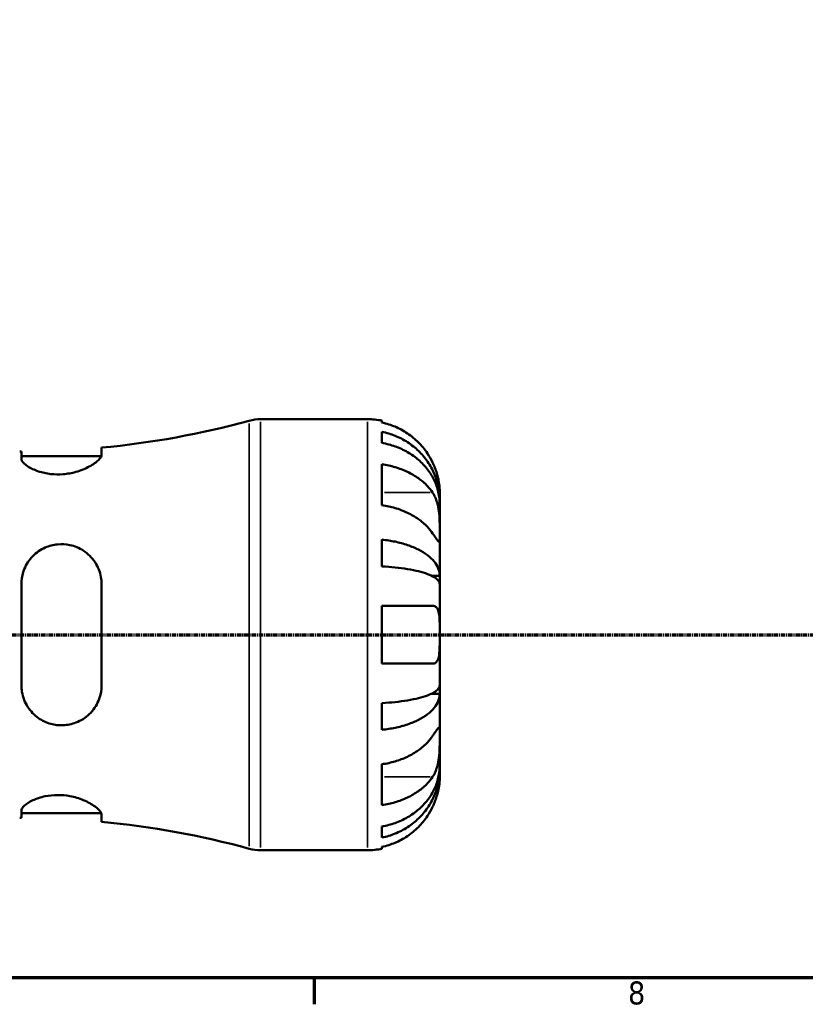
# Model space of a CAD drawing. Header units: millimetres. Extents: x 0 to 902, y 0 to 824.
# Tile 4 of 11: x 458 to 544, y 17 to 124. Entities that reach past the tile are written whole.
import ezdxf

# ---------------------------------------------------------------- set-up
doc = ezdxf.new("R2010")
doc.units = ezdxf.units.MM
doc.linetypes.add('CHAIN', pattern=[0.7087, 0.4724, -0.0591, 0.1181, -0.0591])
for name, color, linetype, lineweight in [('Border (ISO)', 7, 'Continuous', 70), ('Section Line (ISO)', 7, 'CHAIN', 70), ('Visible (ISO)', 7, 'Continuous', 50), ('Visible Narrow (ISO)', 7, 'Continuous', 35)]:
    doc.layers.add(name, color=color, linetype=linetype, lineweight=lineweight)
doc.styles.add('Note Text (ISO)', font='tahoma.ttf')

# ---------------------------------------------------------------- blocks, each defined once
blk = doc.blocks.new('Borders Default Border')
at = {"layer": 'Border (ISO)'}
blk.add_line((490.58, 20), (490.58, 17.1), dxfattribs=at)
at = {"layer": 'Border (ISO)', "flags": 128}
blk.add_lwpolyline([(20, 20), (20, 574), (821, 574), (821, 20), (20, 20)], dxfattribs=at)
at = {"layer": 'Border (ISO)', "color": 232, "true_color": 0xca0064, "insert": (524.81, 17.04), "char_height": 2.5, "attachment_point": 7, "style": 'Note Text (ISO)'}
blk.add_mtext('8', dxfattribs=at)
blk = doc.blocks.new('2dTransSection0')
at = {"layer": 'Section Line (ISO)', "linetype": 'CHAIN'}
blk.add_line((197.6, 57.4), (711.2, 57.4), dxfattribs=at)

msp = doc.modelspace()

# ---------------------------------------------------------------- linework, layer by layer
at = {"layer": 'Visible (ISO)'}
for p, q in [((484.757, 80.901), (496.404, 80.901)), ((497.979, 80.742), (497.979, 80.528)), ((497.979, 79.52), (497.979, 78.312)), ((458.671, 77.376), (458.671, 76.604)), ((467.421, 77.042), (467.421, 77.797)), ((458.671, 76.876), (467.387, 76.876)), ((497.979, 75.982), (497.979, 71.527)), ((504.279, 72.021), (504.279, 73.026)), ((504.279, 72.021), (504.267, 72.021)), ((504.279, 71.638), (504.279, 72.021)), ((504.279, 68.45), (504.279, 71.638)), ((497.979, 67.771), (497.979, 64.855)), ((504.279, 63.839), (504.279, 68.45)), ((504.279, 63.839), (503.37, 63.839)), ((504.279, 62.915), (504.279, 63.839)), ((458.671, 62.901), (458.671, 51.901)), ((467.421, 51.901), (467.421, 62.901)), ((504.279, 57.401), (504.279, 62.915)), ((497.979, 60.551), (497.979, 54.251)), ((504.279, 51.887), (504.279, 57.401)), ((504.279, 50.963), (504.279, 51.887)), ((504.279, 50.963), (503.37, 50.963)), ((504.279, 46.352), (504.279, 50.963)), ((497.979, 49.947), (497.979, 47.031)), ((504.279, 43.164), (504.279, 46.352)), ((497.979, 43.275), (497.979, 38.82)), ((504.279, 42.781), (504.279, 43.164)), ((504.279, 42.781), (504.267, 42.781)), ((504.279, 41.776), (504.279, 42.781)), ((458.671, 38.198), (458.671, 37.426)), ((458.671, 37.926), (467.387, 37.926)), ((467.421, 37.005), (467.421, 37.76)), ((497.979, 36.49), (497.979, 35.282)), ((484.757, 33.901), (496.404, 33.901)), ((497.979, 34.274), (497.979, 34.06))]:
    msp.add_line(p, q, dxfattribs=at)
for centre, radius, start, end in [((458.489, 172.315), 94.939, 275.39874, 285.28588), ((484.757, 76.201), 4.7, 90, 105.28588), ((496.404, 73.026), 7.875, 78.46304, 90), ((458.489, 172.315), 94.939, 270, 270.11014), ((458.489, -57.513), 94.939, 89.88986, 90), ((458.489, -57.513), 94.939, 74.71412, 84.60126), ((484.757, 38.601), 4.7, 254.71412, 270), ((496.404, 41.776), 7.875, 270, 281.53696)]:
    msp.add_arc(centre, radius, start, end, dxfattribs=at)
for points, knots in [([(503.501, 76.176), (503.343, 76.509), (503.154, 76.846), (502.646, 77.612), (502.303, 78.026), (501.615, 78.719), (501.206, 79.062), (500.326, 79.653), (499.854, 79.902), (498.971, 80.27), (498.481, 80.425), (497.979, 80.528)], [3.89239507, 3.89239507, 3.89239507, 3.89239507, 3.99831093, 3.99831093, 4.14541915, 4.14541915, 4.2913159, 4.2913159, 4.43721264, 4.43721264, 4.57824766, 4.57824766, 4.57824766, 4.57824766]), ([(497.979, 79.52), (498.484, 79.42), (498.977, 79.269), (499.863, 78.913), (500.335, 78.673), (501.216, 78.103), (501.625, 77.772), (502.312, 77.105), (502.654, 76.708), (503.244, 75.852), (503.491, 75.393), (503.864, 74.52), (504.024, 74.024), (504.231, 73.011), (504.279, 72.494), (504.279, 72.021)], [0.1494024, 0.1494024, 0.1494024, 0.1494024, 0.2912498, 0.2912498, 0.4370651, 0.4370651, 0.5828803, 0.5828803, 0.7290354, 0.7290354, 0.8751905, 0.8751905, 1.0219149, 1.0219149, 1.1686392, 1.1686392, 1.1686392, 1.1686392]), ([(504.279, 71.638), (504.279, 72.059), (504.231, 72.52), (504.024, 73.421), (503.864, 73.862), (503.491, 74.64), (503.244, 75.048), (502.654, 75.809), (502.312, 76.163), (501.625, 76.756), (501.216, 77.051), (500.335, 77.559), (499.863, 77.772), (498.977, 78.089), (498.484, 78.223), (497.979, 78.312)], [3.5133937, 3.5133937, 3.5133937, 3.5133937, 3.6601181, 3.6601181, 3.8068425, 3.8068425, 3.9529976, 3.9529976, 4.0991526, 4.0991526, 4.2449679, 4.2449679, 4.3907831, 4.3907831, 4.5326305, 4.5326305, 4.5326305, 4.5326305]), ([(467.421, 77.042), (467.421, 77.003), (467.415, 76.962), (467.36, 76.78), (467.249, 76.621), (466.847, 76.22), (466.504, 75.971), (465.659, 75.514), (465.164, 75.305), (464.17, 75.027), (463.701, 74.94), (462.768, 74.866), (462.321, 74.874), (461.401, 74.976), (460.949, 75.08), (460.079, 75.368), (459.685, 75.56), (459.058, 75.967), (458.837, 76.181), (458.693, 76.456), (458.671, 76.532), (458.671, 76.604)], [-1.5361641, -1.5361641, -1.5361641, -1.5361641, -1.4931546, -1.4931546, -1.3519348, -1.3519348, -1.159433, -1.159433, -0.9747621, -0.9747621, -0.8286698, -0.8286698, -0.6930532, -0.6930532, -0.5401654, -0.5401654, -0.362729, -0.362729, -0.1743542, -0.1743542, -0.0958072, -0.0958072, -0.0958072, -0.0958072]), ([(497.979, 75.982), (498.481, 75.909), (498.971, 75.799), (499.854, 75.539), (500.326, 75.363), (501.206, 74.945), (501.615, 74.703), (502.303, 74.213), (502.646, 73.92), (503.154, 73.378), (503.343, 73.14), (503.501, 72.904)], [0.14941001, 0.14941001, 0.14941001, 0.14941001, 0.29044502, 0.29044502, 0.43634177, 0.43634177, 0.58223851, 0.58223851, 0.72934673, 0.72934673, 0.83526259, 0.83526259, 0.83526259, 0.83526259]), ([(504.279, 73.026), (504.279, 73.026), (504.279, 73.049), (504.278, 73.143), (504.276, 73.217), (504.263, 73.487), (504.243, 73.729), (504.158, 74.24), (504.108, 74.477), (503.989, 74.914), (503.931, 75.105), (503.794, 75.494), (503.717, 75.692), (503.59, 75.985), (503.546, 76.081), (503.501, 76.176)], [-2.17667965, -2.17667965, -2.17667965, -2.17667965, -2.11086653, -2.11086653, -2.04055216, -2.04055216, -1.91738302, -1.91738302, -1.82942275, -1.82942275, -1.76558177, -1.76558177, -1.70117883, -1.70117883, -1.66961913, -1.66961913, -1.66961913, -1.66961913]), ([(503.501, 72.904), (503.559, 72.818), (503.614, 72.726), (503.75, 72.471), (503.826, 72.299), (503.961, 71.926), (504.019, 71.725), (504.134, 71.226), (504.18, 70.925), (504.252, 70.229), (504.267, 69.841), (504.281, 69.093), (504.279, 68.744), (504.279, 68.45)], [-0.50766593, -0.50766593, -0.50766593, -0.50766593, -0.46718991, -0.46718991, -0.40200215, -0.40200215, -0.33506637, -0.33506637, -0.24300458, -0.24300458, -0.12488859, -0.12488859, 0, 0, 0, 0]), ([(503.501, 68.45), (503.343, 68.685), (503.154, 68.923), (502.646, 69.465), (502.303, 69.758), (501.615, 70.248), (501.206, 70.49), (500.326, 70.908), (499.854, 71.084), (498.971, 71.344), (498.481, 71.454), (497.979, 71.527)], [3.89239507, 3.89239507, 3.89239507, 3.89239507, 3.99831093, 3.99831093, 4.14541915, 4.14541915, 4.2913159, 4.2913159, 4.43721264, 4.43721264, 4.57824766, 4.57824766, 4.57824766, 4.57824766]), ([(497.979, 67.771), (498.484, 67.718), (498.977, 67.639), (499.863, 67.453), (500.335, 67.327), (501.216, 67.028), (501.625, 66.854), (502.312, 66.505), (502.654, 66.296), (503.244, 65.848), (503.491, 65.607), (503.864, 65.15), (504.024, 64.89), (504.231, 64.359), (504.279, 64.087), (504.279, 63.839)], [0.1494024, 0.1494024, 0.1494024, 0.1494024, 0.2912498, 0.2912498, 0.4370651, 0.4370651, 0.5828803, 0.5828803, 0.7290354, 0.7290354, 0.8751905, 0.8751905, 1.0219149, 1.0219149, 1.1686392, 1.1686392, 1.1686392, 1.1686392]), ([(504.279, 68.45), (504.279, 68.294), (504.279, 68.155), (504.278, 67.907), (504.276, 67.801), (504.264, 67.603), (504.249, 67.538), (504.184, 67.519), (504.137, 67.557), (504.019, 67.698), (503.961, 67.777), (503.826, 67.969), (503.751, 68.08), (503.614, 68.281), (503.559, 68.363), (503.501, 68.45)], [0, 0, 0, 0, 0.06608139, 0.06608139, 0.13667451, 0.13667451, 0.23873403, 0.23873403, 0.33457773, 0.33457773, 0.40157847, 0.40157847, 0.46685307, 0.46685307, 0.50745344, 0.50745344, 0.50745344, 0.50745344]), ([(458.671, 62.901), (458.671, 63.014), (458.676, 63.127), (458.72, 63.691), (458.824, 64.13), (459.206, 65.074), (459.524, 65.559), (460.31, 66.358), (460.768, 66.678), (461.702, 67.09), (462.152, 67.209), (463.073, 67.3), (463.527, 67.273), (464.494, 67.065), (464.984, 66.858), (465.938, 66.242), (466.376, 65.803), (467.023, 64.813), (467.243, 64.27), (467.397, 63.433), (467.421, 63.168), (467.421, 62.901)], [-1.5256648, -1.5256648, -1.5256648, -1.5256648, -1.4902672, -1.4902672, -1.3485323, -1.3485323, -1.1662608, -1.1662608, -0.9943308, -0.9943308, -0.8537089, -0.8537089, -0.7161186, -0.7161186, -0.5516028, -0.5516028, -0.3549067, -0.3549067, -0.169128, -0.169128, -0.0855511, -0.0855511, -0.0855511, -0.0855511]), ([(504.279, 62.915), (504.279, 63.038), (504.231, 63.172), (504.024, 63.434), (503.864, 63.562), (503.491, 63.788), (503.244, 63.906), (502.654, 64.128), (502.312, 64.23), (501.625, 64.403), (501.216, 64.488), (500.335, 64.636), (499.863, 64.698), (498.977, 64.79), (498.484, 64.829), (497.979, 64.855)], [3.5133937, 3.5133937, 3.5133937, 3.5133937, 3.6601181, 3.6601181, 3.8068425, 3.8068425, 3.9529976, 3.9529976, 4.0991526, 4.0991526, 4.2449679, 4.2449679, 4.3907831, 4.3907831, 4.5326305, 4.5326305, 4.5326305, 4.5326305]), ([(497.979, 60.551), (498.481, 60.551), (498.971, 60.551), (499.854, 60.551), (500.326, 60.551), (501.206, 60.551), (501.615, 60.551), (502.303, 60.551), (502.646, 60.551), (503.154, 60.551), (503.343, 60.551), (503.501, 60.551)], [0.14941001, 0.14941001, 0.14941001, 0.14941001, 0.29044502, 0.29044502, 0.43634177, 0.43634177, 0.58223851, 0.58223851, 0.72934673, 0.72934673, 0.83526259, 0.83526259, 0.83526259, 0.83526259]), ([(503.501, 60.551), (503.507, 60.551), (503.513, 60.551), (503.598, 60.549), (503.672, 60.533), (503.799, 60.477), (503.853, 60.439), (503.961, 60.332), (504.012, 60.258), (504.13, 60.012), (504.18, 59.813), (504.252, 59.295), (504.267, 58.97), (504.281, 58.229), (504.279, 57.818), (504.279, 57.401)], [-0.51072287, -0.51072287, -0.51072287, -0.51072287, -0.50653573, -0.50653573, -0.4498196, -0.4498196, -0.40070764, -0.40070764, -0.34173664, -0.34173664, -0.24159774, -0.24159774, -0.12498377, -0.12498377, 0, 0, 0, 0]), ([(504.279, 57.401), (504.279, 57.15), (504.279, 56.901), (504.277, 56.39), (504.275, 56.132), (504.253, 55.536), (504.225, 55.223), (504.127, 54.796), (504.074, 54.654), (503.96, 54.47), (503.909, 54.412), (503.799, 54.325), (503.741, 54.295), (503.623, 54.259), (503.564, 54.251), (503.501, 54.251)], [0, 0, 0, 0, 0.07514839, 0.07514839, 0.15775683, 0.15775683, 0.27887104, 0.27887104, 0.36056434, 0.36056434, 0.41315921, 0.41315921, 0.46174689, 0.46174689, 0.50485698, 0.50485698, 0.50485698, 0.50485698]), ([(503.501, 54.251), (503.343, 54.251), (503.154, 54.251), (502.646, 54.251), (502.303, 54.251), (501.615, 54.251), (501.206, 54.251), (500.326, 54.251), (499.854, 54.251), (498.971, 54.251), (498.481, 54.251), (497.979, 54.251)], [3.89239507, 3.89239507, 3.89239507, 3.89239507, 3.99831093, 3.99831093, 4.14541915, 4.14541915, 4.2913159, 4.2913159, 4.43721264, 4.43721264, 4.57824766, 4.57824766, 4.57824766, 4.57824766]), ([(467.421, 51.901), (467.421, 51.763), (467.415, 51.626), (467.36, 51.042), (467.249, 50.609), (466.847, 49.652), (466.504, 49.154), (465.659, 48.345), (465.164, 48.027), (464.17, 47.647), (463.701, 47.548), (462.768, 47.512), (462.321, 47.563), (461.401, 47.816), (460.949, 48.031), (460.079, 48.636), (459.685, 49.046), (459.058, 50.008), (458.837, 50.567), (458.693, 51.401), (458.671, 51.65), (458.671, 51.901)], [-1.5361641, -1.5361641, -1.5361641, -1.5361641, -1.4931546, -1.4931546, -1.3519348, -1.3519348, -1.159433, -1.159433, -0.9747621, -0.9747621, -0.8286698, -0.8286698, -0.6930532, -0.6930532, -0.5401654, -0.5401654, -0.362729, -0.362729, -0.1743542, -0.1743542, -0.0958072, -0.0958072, -0.0958072, -0.0958072]), ([(497.979, 49.947), (498.484, 49.973), (498.977, 50.012), (499.863, 50.104), (500.335, 50.166), (501.216, 50.314), (501.625, 50.399), (502.312, 50.572), (502.654, 50.674), (503.244, 50.896), (503.491, 51.014), (503.864, 51.24), (504.024, 51.368), (504.231, 51.63), (504.279, 51.764), (504.279, 51.887)], [0.1494024, 0.1494024, 0.1494024, 0.1494024, 0.2912498, 0.2912498, 0.4370651, 0.4370651, 0.5828803, 0.5828803, 0.7290354, 0.7290354, 0.8751905, 0.8751905, 1.0219149, 1.0219149, 1.1686392, 1.1686392, 1.1686392, 1.1686392]), ([(504.279, 50.963), (504.279, 50.714), (504.231, 50.443), (504.024, 49.912), (503.864, 49.652), (503.491, 49.194), (503.244, 48.954), (502.654, 48.506), (502.312, 48.297), (501.625, 47.948), (501.216, 47.774), (500.335, 47.475), (499.863, 47.349), (498.977, 47.163), (498.484, 47.084), (497.979, 47.031)], [3.5133937, 3.5133937, 3.5133937, 3.5133937, 3.6601181, 3.6601181, 3.8068425, 3.8068425, 3.9529976, 3.9529976, 4.0991526, 4.0991526, 4.2449679, 4.2449679, 4.3907831, 4.3907831, 4.5326305, 4.5326305, 4.5326305, 4.5326305]), ([(503.501, 46.352), (503.559, 46.439), (503.614, 46.521), (503.75, 46.722), (503.826, 46.833), (503.961, 47.025), (504.019, 47.103), (504.134, 47.241), (504.18, 47.28), (504.252, 47.267), (504.267, 47.188), (504.281, 46.88), (504.279, 46.647), (504.279, 46.352)], [-0.50766593, -0.50766593, -0.50766593, -0.50766593, -0.46718991, -0.46718991, -0.40200215, -0.40200215, -0.33506637, -0.33506637, -0.24300458, -0.24300458, -0.12488859, -0.12488859, 0, 0, 0, 0]), ([(497.979, 43.275), (498.481, 43.348), (498.971, 43.458), (499.854, 43.718), (500.326, 43.893), (501.206, 44.312), (501.615, 44.554), (502.303, 45.044), (502.646, 45.337), (503.154, 45.879), (503.343, 46.117), (503.501, 46.352)], [0.14941001, 0.14941001, 0.14941001, 0.14941001, 0.29044502, 0.29044502, 0.43634177, 0.43634177, 0.58223851, 0.58223851, 0.72934673, 0.72934673, 0.83526259, 0.83526259, 0.83526259, 0.83526259]), ([(504.279, 46.352), (504.279, 46.197), (504.279, 46.025), (504.278, 45.643), (504.276, 45.432), (504.264, 44.892), (504.249, 44.557), (504.184, 43.902), (504.137, 43.588), (504.019, 43.077), (503.961, 42.876), (503.826, 42.503), (503.751, 42.332), (503.614, 42.076), (503.559, 41.984), (503.501, 41.898)], [0, 0, 0, 0, 0.06608139, 0.06608139, 0.13667451, 0.13667451, 0.23873403, 0.23873403, 0.33457773, 0.33457773, 0.40157847, 0.40157847, 0.46685307, 0.46685307, 0.50745344, 0.50745344, 0.50745344, 0.50745344]), ([(497.979, 36.49), (498.484, 36.579), (498.977, 36.713), (499.863, 37.03), (500.335, 37.243), (501.216, 37.751), (501.625, 38.046), (502.312, 38.639), (502.654, 38.993), (503.244, 39.754), (503.491, 40.162), (503.864, 40.94), (504.024, 41.381), (504.231, 42.282), (504.279, 42.743), (504.279, 43.164)], [0.1494024, 0.1494024, 0.1494024, 0.1494024, 0.2912498, 0.2912498, 0.4370651, 0.4370651, 0.5828803, 0.5828803, 0.7290354, 0.7290354, 0.8751905, 0.8751905, 1.0219149, 1.0219149, 1.1686392, 1.1686392, 1.1686392, 1.1686392]), ([(504.279, 42.781), (504.279, 42.308), (504.231, 41.791), (504.024, 40.778), (503.864, 40.282), (503.491, 39.409), (503.244, 38.95), (502.654, 38.094), (502.312, 37.697), (501.625, 37.03), (501.216, 36.699), (500.335, 36.128), (499.863, 35.889), (498.977, 35.533), (498.484, 35.382), (497.979, 35.282)], [3.5133937, 3.5133937, 3.5133937, 3.5133937, 3.6601181, 3.6601181, 3.8068425, 3.8068425, 3.9529976, 3.9529976, 4.0991526, 4.0991526, 4.2449679, 4.2449679, 4.3907831, 4.3907831, 4.5326305, 4.5326305, 4.5326305, 4.5326305]), ([(503.501, 41.898), (503.343, 41.662), (503.154, 41.424), (502.646, 40.882), (502.303, 40.589), (501.615, 40.099), (501.206, 39.857), (500.326, 39.439), (499.854, 39.263), (498.971, 39.003), (498.481, 38.893), (497.979, 38.82)], [3.89239507, 3.89239507, 3.89239507, 3.89239507, 3.99831093, 3.99831093, 4.14541915, 4.14541915, 4.2913159, 4.2913159, 4.43721264, 4.43721264, 4.57824766, 4.57824766, 4.57824766, 4.57824766]), ([(503.501, 38.626), (503.563, 38.757), (503.622, 38.889), (503.758, 39.215), (503.831, 39.407), (503.962, 39.796), (504.019, 39.991), (504.134, 40.44), (504.18, 40.682), (504.252, 41.165), (504.267, 41.383), (504.281, 41.693), (504.279, 41.776), (504.279, 41.776)], [-0.50816407, -0.50816407, -0.50816407, -0.50816407, -0.46460526, -0.46460526, -0.40154747, -0.40154747, -0.3356183, -0.3356183, -0.24286964, -0.24286964, -0.12490659, -0.12490659, 0, 0, 0, 0]), ([(458.671, 38.198), (458.671, 38.23), (458.676, 38.264), (458.72, 38.436), (458.824, 38.588), (459.206, 38.947), (459.524, 39.157), (460.31, 39.523), (460.768, 39.68), (461.702, 39.871), (462.152, 39.92), (463.073, 39.925), (463.527, 39.883), (464.494, 39.703), (464.984, 39.552), (465.938, 39.16), (466.376, 38.91), (467.023, 38.432), (467.243, 38.204), (467.397, 37.918), (467.421, 37.835), (467.421, 37.76)], [-1.5256648, -1.5256648, -1.5256648, -1.5256648, -1.4902672, -1.4902672, -1.3485323, -1.3485323, -1.1662608, -1.1662608, -0.9943308, -0.9943308, -0.8537089, -0.8537089, -0.7161186, -0.7161186, -0.5516028, -0.5516028, -0.3549067, -0.3549067, -0.169128, -0.169128, -0.0855511, -0.0855511, -0.0855511, -0.0855511]), ([(497.979, 34.274), (498.481, 34.377), (498.971, 34.532), (499.854, 34.9), (500.326, 35.148), (501.206, 35.74), (501.615, 36.083), (502.303, 36.775), (502.646, 37.19), (503.154, 37.956), (503.343, 38.293), (503.501, 38.626)], [0.14941001, 0.14941001, 0.14941001, 0.14941001, 0.29044502, 0.29044502, 0.43634177, 0.43634177, 0.58223851, 0.58223851, 0.72934673, 0.72934673, 0.83526259, 0.83526259, 0.83526259, 0.83526259])]:
    msp.add_open_spline(points, degree=3, knots=knots, dxfattribs=at)
at = {"layer": 'Visible Narrow (ISO)'}
for p, q in [((484.757, 80.612), (484.757, 34.19)), ((496.404, 34.19), (496.404, 80.612)), ((483.518, 34.355), (483.518, 80.447)), ((503.225, 72.904), (498.255, 72.904)), ((503.225, 41.898), (498.255, 41.898))]:
    msp.add_line(p, q, dxfattribs=at)

# ---------------------------------------------------------------- block references
msp.add_blockref('Borders Default Border', (0, 0))
at = {"layer": 'Section Line (ISO)'}
msp.add_blockref('2dTransSection0', (0, 0), dxfattribs=at)

doc.saveas('drawing.dxf')
